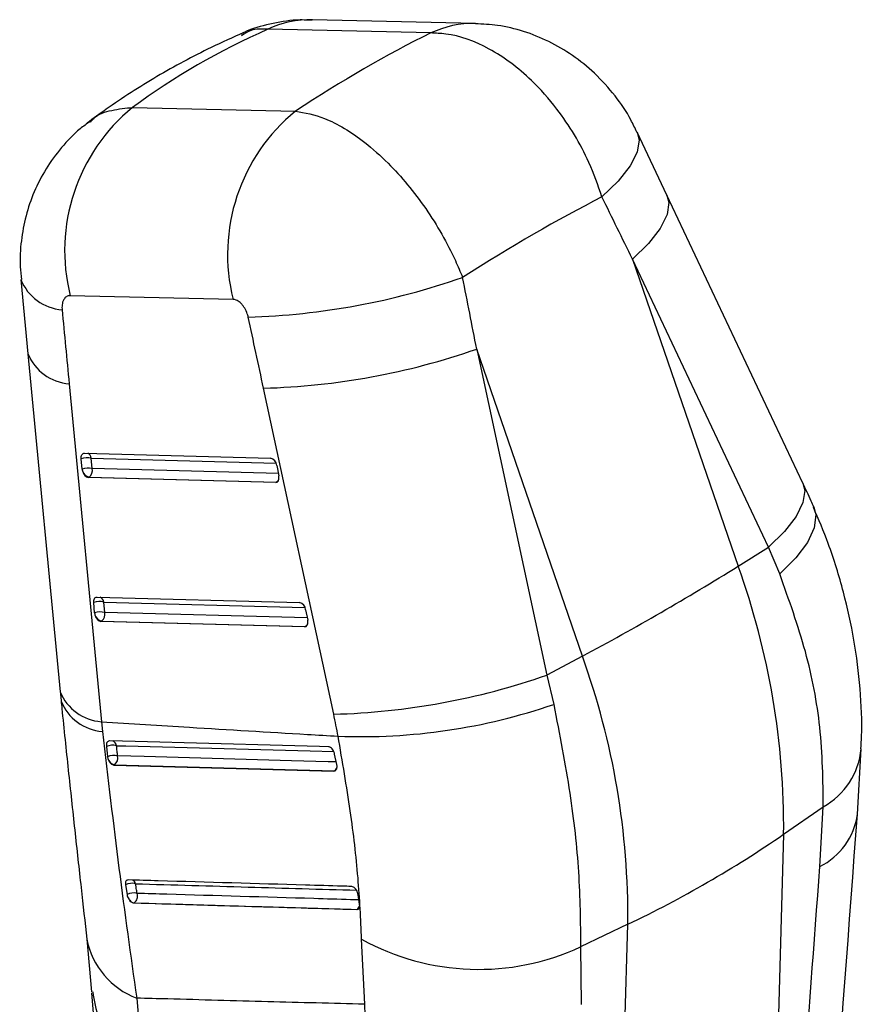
# Model space of a CAD drawing. Extents: x 59 to 551, y 29 to 426.
# Tile 20 of 20: x 473 to 521, y 360 to 415. Entities that reach past the tile are written whole.
import ezdxf

# ---------------------------------------------------------------- set-up
doc = ezdxf.new("R2010")
doc.units = 0
doc.header["$LTSCALE"] = 1.5
doc.layers.get('0').update_dxf_attribs({"linetype": 'CONTINUOUS'})

msp = doc.modelspace()

# ---------------------------------------------------------------- linework, layer by layer
at = {"color": 7, "linetype": 'CONTINUOUS'}
for p, q in [((499.002214, 414.842203), (489.844991, 415.052752)), ((496.493993, 414.306158), (487.33677, 414.516695)), ((479.730592, 410.125742), (488.887816, 409.915205)), ((509.766219, 405.200443), (508.096253, 408.735891)), ((517.406602, 389.008914), (509.766708, 405.199409)), ((507.833791, 401.59753), (513.770266, 384.33931)), ((515.473685, 385.407035), (507.833791, 401.59753)), ((473.455966, 400.446386), (473.851505, 396.279088)), ((485.382624, 399.33133), (476.225401, 399.541879)), ((473.851457, 396.279559), (475.662971, 377.283964)), ((499.076393, 396.541992), (503.019676, 378.217488)), ((505.012868, 379.283772), (499.076393, 396.541992)), ((476.163832, 394.594899), (477.975344, 375.599292)), ((491.035758, 376.019114), (487.092474, 394.343617)), ((476.891356, 389.795473), (476.840419, 390.379248)), ((477.027343, 390.689463), (487.489745, 390.40665)), ((477.459876, 389.828285), (477.40894, 390.412048)), ((487.833374, 390.002344), (487.950637, 389.416775)), ((477.245062, 389.322957), (477.282023, 389.344294)), ((487.773791, 389.038362), (477.245062, 389.322957)), ((477.282023, 389.344294), (487.810751, 389.059699)), ((487.810751, 389.059699), (487.773791, 389.038362)), ((513.770266, 384.33931), (515.473685, 385.407035)), ((516.103841, 383.90192), (515.473685, 385.407035)), ((477.733045, 382.601571), (489.114362, 382.293925)), ((477.597058, 381.707594), (477.546121, 382.291356)), ((478.165579, 381.740393), (478.114643, 382.324168)), ((489.457992, 381.889618), (489.575255, 381.304061)), ((477.950766, 381.235077), (477.987725, 381.256413)), ((489.398408, 380.925636), (477.950766, 381.235077)), ((477.987725, 381.256413), (489.435369, 380.946972)), ((489.435369, 380.946972), (489.398408, 380.925636)), ((505.012868, 379.283772), (503.019676, 378.217488)), ((503.019676, 378.217488), (503.400525, 376.568452)), ((477.975344, 375.599292), (478.035148, 375.05267)), ((478.261006, 374.209344), (478.321355, 373.631193)), ((478.321355, 373.631193), (478.34018, 373.534048)), ((491.212271, 373.198683), (491.087648, 373.779937)), ((520.472725, 370.396852), (520.683317, 374.071248)), ((478.684768, 373.163521), (478.71431, 373.180576)), ((478.684768, 373.163521), (491.042236, 372.824)), ((491.214791, 373.186515), (491.212271, 373.198683)), ((491.073197, 372.841873), (491.042236, 372.824)), ((516.32699, 369.268823), (518.554876, 370.809426)), ((518.361784, 367.450063), (518.554876, 370.809426)), ((516.32699, 369.268823), (514.992782, 322.560938)), ((479.330048, 366.423877), (479.417491, 365.877514)), ((492.41574, 365.868739), (492.378816, 366.004305)), ((492.489867, 365.338722), (492.41574, 365.868739)), ((479.818317, 365.413793), (479.819886, 365.414699)), ((492.336118, 365.048435), (492.332965, 365.046615)), ((507.569592, 364.213285), (504.914748, 362.935148)), ((506.235384, 317.5054), (507.569592, 364.213285)), ((477.155487, 363.36871), (477.41786, 360.411565)), ((492.779134, 359.713814), (492.6064, 363.366364)), ((504.914748, 362.935148), (504.938824, 359.701153)), ((479.961597, 360.059014), (480.247358, 356.738798)), ((492.815265, 358.412148), (492.779134, 359.713814))]:
    msp.add_line(p, q, dxfattribs=at)
at = {"color": 8, "linetype": 'CONTINUOUS'}
for p, q in [((477.40894, 390.412048), (487.793185, 390.131355)), ((487.92488, 389.545405), (477.459876, 389.828285)), ((478.114643, 382.324168), (489.417803, 382.01863)), ((489.549498, 381.432679), (478.165579, 381.740393))]:
    msp.add_line(p, q, dxfattribs=at)
at = {"color": 8, "linetype": 'CONTINUOUS', "flags": 128}
for points in [[(508.096314, 408.735757), (508.204183, 408.300498), (508.094361, 407.615614), (507.698295, 406.834145), (507.029715, 405.983206), (506.111804, 405.092274)], [(509.766708, 405.199409), (509.873333, 404.780126), (509.77271, 404.101197), (509.388943, 403.326372), (508.735172, 402.48218), (507.833791, 401.59753)], [(487.87275, 389.07018), (487.857024, 389.064925), (487.810751, 389.059699)], [(517.406602, 389.008914), (517.513228, 388.589631), (517.412605, 387.910702), (517.028837, 387.135877), (516.375067, 386.291685), (515.473685, 385.407035)], [(518.015302, 387.66679), (518.126392, 387.227789), (518.0409, 386.495992), (517.665054, 385.678571), (517.011842, 384.80381), (516.103841, 383.90192)], [(489.497367, 380.957454), (489.481642, 380.952211), (489.435369, 380.946972)], [(478.829649, 374.250034), (479.347469, 374.235767), (481.4188, 374.178756), (489.704898, 373.951298), (491.041407, 373.914691)], [(491.182839, 373.335958), (490.731497, 373.348367), (488.66021, 373.405349), (480.375875, 373.633856), (478.890008, 373.674951)], [(491.15264, 372.860827), (491.119902, 372.847228), (491.073197, 372.841873)]]:
    msp.add_lwpolyline(points, dxfattribs=at)
at = {"color": 7, "linetype": 'CONTINUOUS', "flags": 128}
for points in [[(476.840419, 390.379248), (476.838716, 390.443718), (476.845115, 390.503893), (476.859424, 390.557984), (476.88122, 390.604364), (476.909847, 390.641656), (476.944459, 390.668754), (476.984017, 390.684848), (477.027343, 390.689463)], [(477.546121, 382.291356), (477.544418, 382.355826), (477.550817, 382.416002), (477.565128, 382.470092), (477.586921, 382.516473), (477.61555, 382.553775), (477.65016, 382.580875), (477.689719, 382.596969), (477.733045, 382.601571)], [(490.740801, 374.183024), (490.229899, 374.196913), (488.158025, 374.253234), (479.871163, 374.478903), (478.443989, 374.517843)], [(478.71431, 373.180576), (484.863454, 373.011823), (491.073197, 372.841873)], [(477.425719, 360.359115), (477.884672, 354.662859), (480.169722, 326.257764)]]:
    msp.add_lwpolyline(points, dxfattribs=at)
at = {"color": 8, "linetype": 'CONTINUOUS'}
for centre, radius, start, end in [((489.728861, 409.460089), 5.593868, 88.8104439, 115.3170762), ((498.88616, 409.249164), 5.594252, 88.8494143, 115.3160794), ((475.951777, 401.431365), 2.683424, 201.557552, 266.0955699), ((476.344222, 397.271823), 2.682995, 201.7054019, 266.1448278), ((477.045527, 390.354858), 0.367885, 8.9433059, 63.6618222), ((487.616816, 389.373925), 0.369255, 301.682121, 336.7292028), ((477.751164, 382.266929), 0.367959, 8.9492318, 63.6561035), ((489.241381, 381.261243), 0.36932, 301.6855354, 336.7261732), ((478.15572, 378.276187), 2.682965, 201.704729, 266.1451003), ((478.221628, 377.738904), 2.692698, 201.4050425, 266.028857), ((478.478796, 374.193054), 0.35545, 9.2244427, 67.1487443), ((516.473385, 374.498512), 4.235794, 299.4329787, 354.3213926), ((490.878222, 373.157288), 0.370813, 301.7224251, 337.2014722), ((516.603583, 370.94446), 3.911788, 296.709188, 351.95401), ((479.543625, 366.390476), 0.368785, 15.8798126, 56.9771758), ((492.134281, 365.371733), 0.381129, 301.9768106, 341.6314603), ((492.343132, 365.19524), 0.146972, 267.2645096, 299.5439822), ((481.541458, 364.237715), 4.467382, 191.1544744, 249.2896667)]:
    msp.add_arc(centre, radius, start, end, dxfattribs=at)
at = {"color": 7, "linetype": 'CONTINUOUS'}
for centre, radius, start, end in [((486.319337, 402.071304), 10.406034, 129.2840809, 194.0679771), ((495.476593, 401.860754), 10.406065, 129.284172, 194.0679253), ((485.079728, 438.173859), 39.852644, 271.6557875, 289.341801), ((486.016114, 433.974076), 39.645073, 271.5557664, 289.2341861), ((477.181694, 389.407418), 1.03001, 77.2542887, 109.3496399), ((487.371212, 389.957724), 0.464311, 5.5146457, 75.2094017), ((477.232664, 388.823445), 1.030208, 77.2586592, 109.3477137), ((477.498605, 389.8498), 0.609675, 185.1123189, 194.6794083), ((477.394293, 389.837552), 0.505874, 196.3316551, 257.1773943), ((477.020333, 389.715131), 0.453874, 305.2095033, 14.4364686), ((487.342709, 389.294962), 0.620012, 9.6444364, 11.3305655), ((435.502298, 509.805377), 147.877004, 298.03797387, 301.9566496), ((473.073729, 369.682979), 43.255244, 359.451402, 19.8058284), ((477.887415, 381.319579), 1.029967, 77.2546944, 109.3515793), ((488.995847, 381.845013), 0.464292, 5.5129478, 75.2110484), ((477.93834, 380.735613), 1.030156, 77.2564753, 109.3472165), ((478.204548, 381.761954), 0.609918, 185.1133974, 194.6767204), ((478.099977, 381.749655), 0.505854, 196.3302231, 257.1789043), ((477.726037, 381.627248), 0.453871, 305.209528, 14.435403), ((488.963758, 381.181703), 0.623619, 9.6377596, 11.3152128), ((464.316331, 364.627441), 43.255244, 359.451402, 19.8058284), ((489.959397, 415.64958), 39.645081, 271.5557671, 289.2341831), ((492.577877, 408.020162), 33.261687, 267.7662461, 288.9885272), ((478.613408, 373.278249), 0.995553, 77.454975, 110.7306832), ((478.677824, 372.715563), 0.982573, 77.5288615, 111.2717142), ((478.451204, 373.552491), 0.455572, 305.2769071, 15.5932292), ((478.827218, 373.674815), 0.506972, 196.1207539, 257.1317689), ((479.617593, 422.745535), 64.864001, 295.52674734, 304.46787612), ((479.702353, 365.715457), 0.800294, 75.8247028, 117.7238184), ((479.792544, 365.178819), 0.792995, 75.9241782, 118.2265107), ((479.552234, 365.790107), 0.461052, 305.4875368, 20.0275411), ((479.886512, 365.824957), 0.415633, 211.072535, 260.7757309), ((499.188066, 375.352803), 13.67454, 241.2291359, 294.7578565)]:
    msp.add_arc(centre, radius, start, end, dxfattribs=at)
for centre, major_axis, ratio, start_param, end_param in [((537.122528, 346.921075), (62.560328, -58.618109), 0.660399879, 2.868217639, 3.019759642), ((476.144215, 348.323116), (44.869452, 67.738746), 0.413920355, 0.617486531, 0.769028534), ((476.144215, 348.323116), (53.532519, 59.628302), 0.30974968, 0.680918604, 0.836984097), ((446.110209, 435.636446), (-192.907371, 379.421049), 0.093906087, 4.57494989, 4.584183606), ((446.110209, 435.636446), (-91.403434, 437.766008), 0.098666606, 4.602386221, 4.611619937), ((512.927494, 431.392348), (-38.171245, 432.756917), 0.092011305, 1.638169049, 1.647810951), ((439.32884, 433.084562), (-97.682389, 434.048369), 0.086127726, 4.603651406, 4.612885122), ((477.161214, 389.71644), (-0.142678, 0.383996), 0.60389601, 1.403800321, 2.90307081), ((487.689941, 389.431838), (-0.142678, 0.383996), 0.60389601, 2.90307081, 4.407684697), ((477.866916, 381.628556), (-0.142678, 0.383996), 0.60389601, 1.403800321, 2.90307081), ((489.314559, 381.319115), (-0.142678, 0.383996), 0.60389601, 2.90307081, 4.407684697), ((474.714297, 376.381344), (-8.999074, 24.221941), 0.603856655, 4.427293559, 4.477102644)]:
    msp.add_ellipse(centre, major_axis=major_axis, ratio=ratio, start_param=start_param, end_param=end_param, dxfattribs=at)
for points, knots in [([(489.828353, 415.02475), (489.530058, 415.034705), (488.730811, 415.061378), (487.444737, 414.821474), (486.387552, 414.547506), (485.875485, 414.274599), (485.809448, 414.239404)], [0, 0, 0, 0, 0.216195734, 0.579271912, 0.945741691, 1, 1, 1, 1]), ([(508.074018, 408.724008), (507.966827, 408.960519), (507.638418, 409.685137), (506.851056, 410.818328), (505.751222, 412.042889), (504.486137, 413.065268), (503.144864, 413.85806), (501.727033, 414.422033), (500.335377, 414.766334), (499.416654, 414.807038), (498.998624, 414.825559)], [0, 0, 0, 0, 0.0675712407, 0.2070234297, 0.3563864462, 0.4944471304, 0.6287756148, 0.7608514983, 0.8911846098, 1, 1, 1, 1]), ([(485.978756, 414.332377), (485.363635, 414.05576), (483.690468, 413.303345), (481.083831, 411.891988), (478.790584, 410.429274), (477.528191, 409.501849), (477.173978, 409.241624)], [0, 0, 0, 0, 0.196179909, 0.533622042, 0.869140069, 1, 1, 1, 1]), ([(506.111804, 405.092274), (505.888017, 405.743577), (505.476538, 406.941136), (504.587716, 408.602327), (503.519884, 410.185948), (501.942523, 411.956431), (499.785915, 413.55455), (497.821214, 414.255926), (496.771733, 414.295647), (496.493993, 414.306158)], [0, 0, 0, 0, 0.133271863, 0.245048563, 0.356824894, 0.499380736, 0.711249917, 0.923583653, 1, 1, 1, 1]), ([(488.887816, 409.915205), (489.41964, 409.818104), (490.639318, 409.595414), (492.472499, 408.467199), (494.429944, 406.735372), (496.270481, 404.508852), (497.600616, 402.199759), (498.1484, 400.884245), (498.279038, 400.570515)], [0, 0, 0, 0, 0.164434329, 0.377111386, 0.501420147, 0.718089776, 0.932768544, 1, 1, 1, 1]), ([(477.344734, 409.329514), (477.153348, 409.196433), (476.556895, 408.781688), (475.713774, 407.885275), (474.839434, 406.696819), (474.173187, 405.395164), (473.706821, 404.034028), (473.4498, 402.619771), (473.369431, 401.413941), (473.453973, 400.689357), (473.481998, 400.449158)], [0, 0, 0, 0, 0.068804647, 0.214428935, 0.3607517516, 0.5042045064, 0.6449566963, 0.7846811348, 0.9286219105, 1, 1, 1, 1]), ([(476.225401, 399.541879), (476.219181, 399.541931), (476.142311, 399.542581), (476.003763, 399.500638), (475.86982, 399.355695), (475.782661, 399.144779), (475.756016, 398.941757), (475.766369, 398.79282), (475.769056, 398.75417)], [0, 0, 0, 0, 0.021005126, 0.25960217, 0.498146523, 0.658258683, 0.911316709, 1, 1, 1, 1]), ([(486.231267, 398.337855), (486.223085, 398.3724), (486.188905, 398.516713), (486.088364, 398.767708), (485.929256, 399.007592), (485.747849, 399.190542), (485.568314, 399.306378), (485.439026, 399.323751), (485.382624, 399.33133)], [0, 0, 0, 0, 0.068202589, 0.284920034, 0.501795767, 0.625535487, 0.836640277, 1, 1, 1, 1]), ([(518.016523, 387.663994), (517.967359, 387.776381), (517.770946, 388.225373), (517.562713, 388.67319), (517.406602, 389.008914)], [0, 0, 0, 0, 0.250309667, 1, 1, 1, 1]), ([(520.66356, 374.079607), (520.680028, 374.306266), (520.760728, 375.416966), (520.649042, 377.459618), (520.324171, 380.178733), (519.713794, 382.906761), (518.95623, 385.408238), (518.285967, 386.976417), (517.99556, 387.655865)], [0, 0, 0, 0, 0.050549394, 0.247707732, 0.446809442, 0.644166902, 0.845827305, 1, 1, 1, 1]), ([(518.554876, 370.809426), (518.538017, 372.291421), (518.505778, 375.125484), (517.658739, 379.563342), (516.625771, 382.445597), (516.103841, 383.90192)], [0, 0, 0, 0, 0.351604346, 0.672383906, 1, 1, 1, 1]), ([(475.663327, 377.284251), (475.674783, 377.159942), (475.69115, 376.982349), (475.710432, 376.805912), (475.716218, 376.752975)], [0, 0, 0, 0, 0.699966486, 1, 1, 1, 1]), ([(475.71518, 376.755591), (475.728969, 376.617025), (475.859982, 375.3005), (476.115366, 372.861841), (476.477866, 369.496341), (476.830395, 366.312996), (477.051787, 364.32924), (477.158585, 363.37229)], [0, 0, 0, 0, 0.028937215, 0.274934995, 0.52145165, 0.769151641, 1, 1, 1, 1]), ([(503.400525, 376.568452), (503.727114, 374.891346), (504.356361, 371.660019), (504.869439, 367.061353), (504.899538, 364.320293), (504.914748, 362.935148)], [0, 0, 0, 0, 0.348015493, 0.67053139, 1, 1, 1, 1]), ([(477.975344, 375.599292), (479.624466, 375.493906), (483.485802, 375.247149), (487.920281, 374.979836), (490.705742, 374.817336), (491.281453, 374.78375)], [0, 0, 0, 0, 0.3716171, 0.870123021, 1, 1, 1, 1]), ([(478.035148, 375.05267), (478.341146, 372.449012), (478.958963, 367.19218), (479.625294, 362.45162), (479.961597, 360.059014)], [0, 0, 0, 0, 0.495290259, 1, 1, 1, 1]), ([(492.6064, 363.366364), (492.553589, 364.504017), (492.446971, 366.800742), (491.993399, 370.643848), (491.524119, 373.372672), (491.281453, 374.78375)], [0, 0, 0, 0, 0.3215625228, 0.6491790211, 1, 1, 1, 1]), ([(478.443989, 374.517843), (478.438471, 374.517821), (478.404186, 374.517687), (478.346084, 374.496443), (478.288121, 374.426853), (478.256552, 374.327224), (478.25957, 374.247364), (478.261006, 374.209344)], [0, 0, 0, 0, 0.046778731, 0.290648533, 0.534509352, 0.778386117, 1, 1, 1, 1]), ([(478.890008, 373.674951), (478.880767, 373.761099), (478.860223, 373.952613), (478.8405, 374.144476), (478.829649, 374.250034)], [0, 0, 0, 0, 0.449824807, 1, 1, 1, 1]), ([(491.087648, 373.779937), (491.077157, 373.818924), (491.054902, 373.901631), (490.990547, 374.018328), (490.907608, 374.113269), (490.819827, 374.17151), (490.765392, 374.179442), (490.740801, 374.183024)], [0, 0, 0, 0, 0.18910055, 0.401150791, 0.613211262, 0.825272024, 1, 1, 1, 1]), ([(478.34018, 373.534048), (478.35522, 373.490396), (478.3853, 373.403088), (478.461931, 373.289499), (478.551149, 373.206296), (478.628748, 373.168845), (478.671498, 373.164782), (478.684768, 373.163521)], [0, 0, 0, 0, 0.225519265, 0.451064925, 0.675864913, 0.899382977, 1, 1, 1, 1]), ([(491.042236, 372.824), (491.070202, 372.827468), (491.126131, 372.834404), (491.187808, 372.898738), (491.223545, 372.99509), (491.229153, 373.097688), (491.218473, 373.163738), (491.214791, 373.186515)], [0, 0, 0, 0, 0.220172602, 0.440327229, 0.661085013, 0.883127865, 1, 1, 1, 1]), ([(517.107127, 325.503046), (517.286485, 327.882107), (518.414939, 342.850276), (519.534243, 357.812693), (520.475643, 370.396964)], [0, 0, 0, 0, 0.158941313, 1, 1, 1, 1]), ([(514.992782, 322.560938), (515.465942, 328.84575), (516.592626, 343.811061), (517.712317, 358.772063), (518.361784, 367.450063)], [0, 0, 0, 0, 0.419958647, 1, 1, 1, 1]), ([(479.490203, 366.704883), (479.46365, 366.701913), (479.409322, 366.695837), (479.351994, 366.636286), (479.32183, 366.544573), (479.323537, 366.465844), (479.329931, 366.424628), (479.330048, 366.423877)], [0, 0, 0, 0, 0.240533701, 0.492123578, 0.743714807, 0.995330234, 1, 1, 1, 1]), ([(492.019932, 366.340637), (491.849708, 366.345549), (490.990489, 366.370343), (487.375504, 366.474938), (483.369091, 366.591335), (480.052546, 366.688421), (479.490203, 366.704883)], [0, 0, 0, 0, 0.0407439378, 0.2056576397, 0.8653138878, 1, 1, 1, 1]), ([(479.985405, 365.948004), (479.975035, 366.011693), (479.945584, 366.192577), (479.916913, 366.373902), (479.898336, 366.491383)], [0, 0, 0, 0, 0.352096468, 1, 1, 1, 1]), ([(479.417491, 365.877514), (479.426701, 365.837712), (479.445499, 365.756472), (479.493038, 365.665075), (479.524524, 365.619175), (479.530517, 365.610439)], [0, 0, 0, 0, 0.43747959, 0.892939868, 1, 1, 1, 1]), ([(492.378816, 366.004305), (492.359543, 366.045743), (492.320999, 366.128618), (492.235186, 366.233657), (492.140439, 366.308485), (492.066608, 366.337254), (492.028615, 366.340007), (492.019932, 366.340637)], [0, 0, 0, 0, 0.232766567, 0.465523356, 0.698285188, 0.931042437, 1, 1, 1, 1]), ([(479.530517, 365.610439), (479.558504, 365.575494), (479.614479, 365.505602), (479.712603, 365.437832), (479.780812, 365.415679), (479.814108, 365.414004), (479.818317, 365.413793)], [0, 0, 0, 0, 0.317993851, 0.635993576, 0.953988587, 1, 1, 1, 1]), ([(479.818317, 365.413793), (481.90349, 365.352226), (486.073839, 365.229093), (490.246589, 365.107441), (492.332965, 365.046615)], [0, 0, 0, 0, 0.499999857, 1, 1, 1, 1]), ([(479.819886, 365.414699), (482.025462, 365.349766), (484.524591, 365.27619), (488.696898, 365.154258), (490.663367, 365.097076), (492.336118, 365.048435)], [0, 0, 0, 0, 0.528794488, 0.59917505, 1, 1, 1, 1]), ([(492.332965, 365.046615), (492.360697, 365.049873), (492.416162, 365.056388), (492.472179, 365.118421), (492.500804, 365.206835), (492.495632, 365.280411), (492.493215, 365.31479)], [0, 0, 0, 0, 0.257937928, 0.515873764, 0.773788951, 1, 1, 1, 1]), ([(477.496858, 360.423451), (477.566552, 359.912925), (477.720976, 358.781721), (478.88438, 357.5829), (479.868536, 356.943069), (480.211056, 356.758373), (480.247358, 356.738798)], [0, 0, 0, 0, 0.3594891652, 0.7965422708, 0.978436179, 1, 1, 1, 1]), ([(492.779134, 359.713814), (490.963011, 359.762912), (487.269553, 359.862761), (482.997932, 359.977883), (480.542434, 360.043494), (479.961597, 360.059014)], [0, 0, 0, 0, 0.424811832, 0.863941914, 1, 1, 1, 1])]:
    msp.add_open_spline(points, degree=3, knots=knots, dxfattribs=at)
at = {"color": 8, "linetype": 'CONTINUOUS'}
for points, knots in [([(487.33677, 414.516695), (487.004499, 414.530502), (486.450272, 414.553531), (486.028136, 414.262517), (485.859079, 414.145972)], [0, 0, 0, 0, 0.599520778, 1, 1, 1, 1]), ([(477.363515, 409.303279), (477.423152, 409.37427), (477.724498, 409.732993), (478.554205, 409.994724), (479.338464, 410.08207), (479.730592, 410.125742)], [0, 0, 0, 0, 0.109817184, 0.554909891, 1, 1, 1, 1]), ([(479.898336, 366.491383), (482.006092, 366.429239), (486.14379, 366.307245), (490.283675, 366.186632), (492.31469, 366.127459)], [0, 0, 0, 0, 0.50940307, 1, 1, 1, 1]), ([(492.455978, 365.581029), (492.299154, 365.58561), (491.453497, 365.610311), (487.852844, 365.71555), (483.85271, 365.833275), (480.542358, 365.931481), (479.985405, 365.948004)], [0, 0, 0, 0, 0.037713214, 0.203364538, 0.865969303, 1, 1, 1, 1])]:
    msp.add_open_spline(points, degree=3, knots=knots, dxfattribs=at)

doc.saveas('drawing.dxf')
